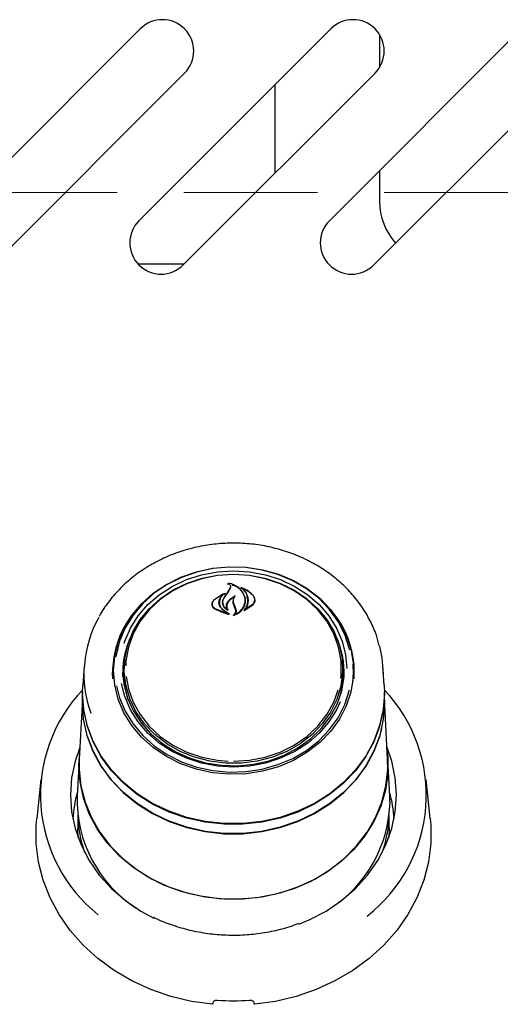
# Model space of a CAD drawing. Header units: inches. Extents: x 33 to 537, y 23 to 447.
# Tile 19 of 68: x 96.66 to 99.54, y 51.42 to 57.32. Entities that reach past the tile are written whole.
import ezdxf

# ---------------------------------------------------------------- set-up
doc = ezdxf.new("R2010")
doc.units = ezdxf.units.IN
doc.header["$LTSCALE"] = 16
doc.header["$MEASUREMENT"] = 0
doc.linetypes.add('HIDDEN', pattern=[0.075, 0.05, -0.025])
doc.layers.add('FORMAT', color=7, linetype='Continuous')

msp = doc.modelspace()

# ---------------------------------------------------------------- linework, layer by layer
at = {"color": 7, "linetype": 'Continuous', "lineweight": 25}
for p, q in [((96.2332, 56.1119), (97.3823, 57.261)), ((97.3742, 56.1119), (98.5233, 57.261)), ((98.5152, 56.1119), (99.6643, 57.261)), ((98.8153, 57.227), (98.8153, 57.0298)), ((97.6474, 56.9958), (96.4984, 55.8468)), ((98.7884, 56.9958), (97.6394, 55.8468)), ((99.9294, 56.9958), (98.7804, 55.8468)), ((98.1903, 56.3977), (98.1903, 56.928)), ((98.8153, 56.412), (98.8153, 56.2283)), ((97.368, 55.8533), (97.6459, 55.8533)), ((97.9093, 53.9334), (97.9043, 53.9365)), ((97.9055, 53.8839), (97.9186, 53.9068)), ((97.9205, 53.9114), (97.9073, 53.8873)), ((97.912, 53.94), (97.912, 53.9339)), ((97.9186, 53.9068), (97.9199, 53.9146)), ((97.9201, 53.9107), (97.9201, 53.9146)), ((97.9845, 53.915), (97.9845, 53.9099)), ((97.8796, 53.8763), (97.8228, 53.8383)), ((97.8612, 53.8517), (97.8809, 53.8751)), ((97.8812, 53.8718), (97.8812, 53.8756)), ((97.8936, 53.8785), (97.885, 53.8714)), ((97.8122, 53.8162), (97.8122, 53.8038)), ((97.8285, 53.7901), (97.9066, 53.7586)), ((97.8752, 53.827), (97.8752, 53.813)), ((97.9017, 53.7853), (97.9017, 53.7865)), ((97.9374, 53.8228), (97.9441, 53.8046)), ((97.9379, 53.8356), (97.9379, 53.8213)), ((97.9393, 53.8253), (97.946, 53.8068)), ((97.9528, 53.7827), (97.9441, 53.8046)), ((97.946, 53.8068), (97.9548, 53.7841)), ((98.0045, 53.7767), (98.0568, 53.811)), ((98.0106, 53.8258), (98.0106, 53.8383)), ((98.0113, 53.783), (98.0552, 53.8143)), ((98.068, 53.8306), (98.068, 53.8426)), ((97.9076, 53.76), (97.8753, 53.7838)), ((97.8767, 53.7837), (97.9159, 53.7559)), ((97.9079, 53.7588), (97.9079, 53.7594)), ((97.9483, 53.7541), (97.9483, 53.7537)), ((98.0098, 53.7837), (98.0098, 53.7825)), ((97.046, 53.4443), (97.038, 53.3301)), ((97.2234, 53.4556), (97.2226, 53.4445)), ((97.2841, 53.3994), (97.2853, 53.4338)), ((97.2872, 53.4619), (97.2853, 53.4338)), ((98.5954, 53.4338), (98.5934, 53.4619)), ((98.658, 53.4445), (98.6572, 53.4556)), ((98.8427, 53.3301), (98.8347, 53.4443)), ((97.2175, 53.3711), (97.2162, 53.4091)), ((97.2176, 53.3688), (97.2163, 53.4068)), ((97.2781, 53.3796), (97.2773, 53.4069)), ((97.0363, 53.2828), (97.038, 53.3301)), ((97.0363, 53.2882), (97.0348, 53.2594)), ((98.8458, 53.2594), (98.8443, 53.2882)), ((98.8467, 53.2238), (98.8458, 53.2594)), ((97.034, 53.2121), (97.0169, 52.8855)), ((98.8638, 52.8855), (98.8466, 53.2121)), ((97.0143, 52.8489), (97.0194, 52.9328)), ((97.0152, 52.8853), (97.0038, 52.6672)), ((98.8769, 52.6672), (98.8654, 52.8853)), ((96.7861, 52.7643), (96.7615, 52.5309)), ((99.1191, 52.5309), (99.0946, 52.7643)), ((98.8778, 52.6304), (98.8769, 52.6672)), ((97.0073, 52.5516), (97.0073, 52.4729)), ((98.8734, 52.4729), (98.8734, 52.5516)), ((97.0094, 52.4176), (97.0073, 52.4729)), ((98.8734, 52.4729), (98.8712, 52.4176))]:
    msp.add_line(p, q, dxfattribs=at)
at = {"color": 7, "linetype": 'Continuous', "lineweight": 25, "flags": 128}
for points in [[(97.2221, 53.418), (97.2291, 53.5046), (97.2499, 53.5895), (97.2842, 53.671), (97.3312, 53.7476), (97.3901, 53.8178), (97.4597, 53.8803), (97.5387, 53.9337), (97.6255, 53.9771), (97.7184, 54.0096), (97.8156, 54.0306), (97.9153, 54.0396), (98.0154, 54.0366), (98.1141, 54.0215), (98.2094, 53.9947), (98.2994, 53.9567), (98.3825, 53.9082), (98.457, 53.8501), (98.5214, 53.7836), (98.5745, 53.71), (98.6152, 53.6308), (98.6428, 53.5473), (98.6568, 53.4614), (98.6568, 53.3746), (98.6428, 53.2887), (98.6152, 53.2053), (98.5745, 53.126), (98.5214, 53.0524), (98.457, 52.9859), (98.3825, 52.9279), (98.2994, 52.8794), (98.2094, 52.8413), (98.1141, 52.8145), (98.0154, 52.7994), (97.9153, 52.7964), (97.8156, 52.8055), (97.7184, 52.8265), (97.6255, 52.859), (97.5387, 52.9024), (97.4597, 52.9558), (97.3901, 53.0182), (97.3312, 53.0884), (97.2842, 53.165), (97.2499, 53.2466), (97.2291, 53.3315), (97.2221, 53.418)], [(98.637, 53.539), (98.6342, 53.5513), (98.6069, 53.6336), (98.5666, 53.7119), (98.5142, 53.7846), (98.4506, 53.8503), (98.377, 53.9076), (98.295, 53.9555), (98.206, 53.9931), (98.1119, 54.0196), (98.0145, 54.0345), (97.9156, 54.0375), (97.8171, 54.0285), (97.7211, 54.0078), (97.6294, 53.9757), (97.5437, 53.9328), (97.4657, 53.8801), (97.3969, 53.8184), (97.3388, 53.7491), (97.2923, 53.6734), (97.2585, 53.5929), (97.2379, 53.509), (97.2366, 53.5005)], [(97.2858, 53.5825), (97.2892, 53.5929), (97.323, 53.6715), (97.3694, 53.7451), (97.4274, 53.8122), (97.4959, 53.8715), (97.5734, 53.9218), (97.6584, 53.962), (97.7491, 53.9913), (97.8437, 54.0091), (97.9403, 54.0151), (98.0369, 54.0091), (98.1315, 53.9913), (98.2222, 53.962), (98.3072, 53.9218), (98.3847, 53.8715), (98.4532, 53.8122), (98.5112, 53.7451), (98.5576, 53.6715), (98.5915, 53.5929), (98.6121, 53.511), (98.619, 53.4297)], [(97.9403, 53.9943), (98.0356, 53.9883), (98.1288, 53.9703), (98.218, 53.9407), (98.3013, 53.9002), (98.3769, 53.8497), (98.4432, 53.7901), (98.4988, 53.7228), (98.5425, 53.6493), (98.5733, 53.571), (98.5907, 53.4896), (98.5942, 53.407), (98.5837, 53.3248), (98.5596, 53.2447), (98.5222, 53.1686), (98.4724, 53.098), (98.4113, 53.0344), (98.3402, 52.9792), (98.2605, 52.9336), (98.174, 52.8984), (98.0826, 52.8746), (97.9881, 52.8626), (97.8926, 52.8626), (97.7981, 52.8746), (97.7066, 52.8984), (97.6201, 52.9336), (97.5404, 52.9792), (97.4693, 53.0344), (97.4082, 53.098), (97.3584, 53.1686), (97.3211, 53.2447), (97.2969, 53.3248), (97.2865, 53.407), (97.29, 53.4896), (97.3073, 53.571), (97.3382, 53.6493), (97.3818, 53.7228), (97.4374, 53.7901), (97.5037, 53.8497), (97.5793, 53.9002), (97.6626, 53.9407), (97.7518, 53.9703), (97.8451, 53.9883), (97.9403, 53.9943)], [(98.5824, 53.3724), (98.5844, 53.3913), (98.5844, 53.4749), (98.57, 53.5576), (98.5416, 53.6375), (98.4997, 53.7128), (98.4453, 53.7819), (98.3796, 53.8432), (98.3042, 53.8953), (98.2206, 53.9371), (98.1307, 53.9677), (98.0366, 53.9863), (97.9403, 53.9925), (97.8441, 53.9863), (97.7499, 53.9677), (97.6601, 53.9371), (97.5765, 53.8953), (97.501, 53.8432), (97.4353, 53.7819), (97.381, 53.7128), (97.3391, 53.6375), (97.3106, 53.5576), (97.2962, 53.4749), (97.2946, 53.4454)], [(98.8156, 53.5632), (98.8293, 53.4946), (98.8363, 53.3974)], [(98.6553, 53.3413), (98.6593, 53.4069), (98.658, 53.4445)], [(97.2775, 53.387), (97.2834, 53.3381), (97.3044, 53.2561), (97.3391, 53.1777), (97.3865, 53.1045), (97.4458, 53.0381), (97.5156, 52.9798), (97.5944, 52.9309), (97.6806, 52.8926), (97.7724, 52.8654), (97.8677, 52.8502), (97.9646, 52.8471), (98.0609, 52.8563), (98.1547, 52.8776), (98.2439, 52.9104), (98.3267, 52.9541), (98.4012, 53.0078), (98.4659, 53.0704), (98.5194, 53.1404), (98.5605, 53.2164), (98.5885, 53.2968), (98.6026, 53.3798), (98.6031, 53.387)], [(97.3109, 53.2387), (97.2911, 53.3166), (97.2841, 53.3994)], [(97.2972, 53.381), (97.3106, 53.3087), (97.3391, 53.2288), (97.381, 53.1535), (97.4353, 53.0844), (97.501, 53.0231), (97.5765, 52.971), (97.6601, 52.9292), (97.7499, 52.8986), (97.8441, 52.88), (97.908, 52.8745)], [(98.8427, 53.3301), (98.8443, 53.2828), (98.8372, 53.1846), (98.8159, 53.0881), (98.7808, 52.9946), (98.7325, 52.9056), (98.6717, 52.8226), (98.5993, 52.7468), (98.5166, 52.6795), (98.4247, 52.6217), (98.3252, 52.5744), (98.2197, 52.5382), (98.1097, 52.5137), (97.9971, 52.5014), (97.8836, 52.5014), (97.7709, 52.5137), (97.661, 52.5382), (97.5554, 52.5744), (97.4559, 52.6217), (97.3641, 52.6795), (97.2813, 52.7468), (97.209, 52.8226), (97.1481, 52.9056), (97.0998, 52.9946), (97.0647, 53.0881), (97.0434, 53.1846), (97.0363, 53.2828)], [(97.24, 53.3258), (97.2585, 53.2542), (97.2923, 53.1737), (97.3388, 53.098), (97.3969, 53.0287), (97.4657, 52.967), (97.5437, 52.9143), (97.6294, 52.8714), (97.7211, 52.8393), (97.8171, 52.8186), (97.9156, 52.8096), (98.0145, 52.8126), (98.1119, 52.8275), (98.206, 52.854), (98.295, 52.8915), (98.377, 52.9395), (98.4506, 52.9968), (98.5142, 53.0625), (98.5666, 53.1351), (98.6069, 53.2134), (98.6342, 53.2958), (98.6356, 53.3021)], [(98.5795, 53.2298), (98.5576, 53.1832), (98.5112, 53.1096), (98.4532, 53.0425), (98.3847, 52.9832), (98.3072, 52.9329), (98.2222, 52.8928), (98.1315, 52.8634), (98.0369, 52.8456), (97.9403, 52.8396), (97.8437, 52.8456), (97.7491, 52.8634), (97.6584, 52.8928), (97.5734, 52.9329), (97.4959, 52.9832), (97.4274, 53.0425), (97.3694, 53.1096), (97.323, 53.1832), (97.2892, 53.2618), (97.2693, 53.3394)], [(97.0348, 53.2594), (97.0339, 53.2238), (97.041, 53.1254), (97.0624, 53.0285), (97.0975, 52.9348), (97.146, 52.8456), (97.207, 52.7624), (97.2796, 52.6864), (97.3625, 52.6189), (97.4546, 52.561), (97.5544, 52.5135), (97.6602, 52.4772), (97.7705, 52.4527), (97.8834, 52.4403), (97.9972, 52.4403), (98.1102, 52.4527), (98.2204, 52.4772), (98.3263, 52.5135), (98.426, 52.561), (98.5181, 52.6189), (98.6011, 52.6864), (98.6736, 52.7624), (98.7346, 52.8456), (98.7831, 52.9348), (98.8183, 53.0285), (98.8396, 53.1254), (98.8467, 53.2238)], [(97.9403, 52.8738), (98.0366, 52.88), (98.1307, 52.8986), (98.2206, 52.9292), (98.3042, 52.971), (98.3796, 53.0231), (98.4453, 53.0844), (98.4997, 53.1535), (98.5416, 53.2288), (98.568, 53.3011)], [(98.8275, 53.0703), (98.8167, 53.0293), (98.7815, 52.9357), (98.7332, 52.8467), (98.6723, 52.7636), (98.5999, 52.6878), (98.517, 52.6204), (98.4251, 52.5626), (98.3256, 52.5152), (98.2199, 52.4789), (98.1099, 52.4545), (97.9971, 52.4421), (97.8835, 52.4421), (97.7708, 52.4545), (97.6607, 52.4789), (97.5551, 52.5152), (97.4555, 52.5626), (97.3636, 52.6204), (97.2808, 52.6878), (97.2084, 52.7636), (97.1475, 52.8467), (97.0991, 52.9357), (97.064, 53.0293), (97.0427, 53.1259), (97.0356, 53.2241), (97.0357, 53.2378)], [(98.8417, 53.2229), (98.8368, 53.1797), (98.8155, 53.0831), (98.7805, 52.9897), (98.7321, 52.9008), (98.6713, 52.8178), (98.599, 52.7421), (98.5163, 52.6748), (98.4245, 52.617), (98.3251, 52.5697), (98.2195, 52.5335), (98.1096, 52.5091), (97.9971, 52.4968), (97.8836, 52.4968), (97.771, 52.5091), (97.6611, 52.5335), (97.5556, 52.5697), (97.4561, 52.617), (97.3643, 52.6748), (97.2816, 52.7421), (97.2093, 52.8178), (97.1485, 52.9008), (97.1002, 52.9897), (97.0651, 53.0831), (97.0439, 53.1797), (97.0389, 53.2235)], [(97.0206, 52.957), (96.9922, 52.8753), (96.971, 52.7748), (96.9639, 52.6729), (96.971, 52.571), (96.9922, 52.4705), (97.0273, 52.373), (97.0757, 52.2799), (97.1367, 52.1925), (97.2094, 52.1121), (97.2928, 52.0399), (97.3856, 51.977), (97.4633, 51.935)], [(98.8613, 52.9328), (98.8646, 52.8983), (98.8646, 52.7995), (98.8506, 52.7015), (98.8228, 52.6058), (98.7816, 52.5137), (98.7277, 52.4267), (98.6618, 52.3461), (98.585, 52.2731), (98.4984, 52.2089), (98.4033, 52.1543), (98.3013, 52.1103), (98.1937, 52.0775), (98.0824, 52.0564), (97.9688, 52.0473), (97.8549, 52.0503), (97.7422, 52.0655), (97.6325, 52.0925), (97.5275, 52.131), (97.4288, 52.1803), (97.3378, 52.2399), (97.256, 52.3086), (97.1845, 52.3855), (97.1245, 52.4695), (97.0768, 52.5592), (97.0422, 52.6533), (97.0213, 52.7503), (97.0143, 52.8489), (97.0143, 52.8489)], [(98.3325, 51.8984), (98.3941, 51.9241), (98.495, 51.977), (98.5878, 52.0399), (98.6712, 52.1121), (98.7439, 52.1925), (98.8049, 52.2799), (98.8533, 52.373), (98.8884, 52.4705), (98.9097, 52.571), (98.9168, 52.6729), (98.9097, 52.7748), (98.8884, 52.8753), (98.86, 52.957)], [(97.0169, 52.8855), (97.0164, 52.8245), (97.0269, 52.7263), (97.0512, 52.6301), (97.089, 52.5371), (97.1398, 52.4489), (97.2026, 52.3667), (97.2767, 52.2918), (97.3608, 52.2254), (97.4537, 52.1685), (97.554, 52.1219), (97.6601, 52.0863), (97.7705, 52.0622), (97.8834, 52.0501), (97.9972, 52.0501), (98.1102, 52.0622), (98.2206, 52.0863), (98.3267, 52.1219), (98.427, 52.1685), (98.5199, 52.2254), (98.604, 52.2918), (98.678, 52.3667), (98.7409, 52.4489), (98.7916, 52.5371), (98.8294, 52.6301), (98.8538, 52.7263), (98.8643, 52.8245), (98.8638, 52.8855)], [(97.8153, 51.4185), (97.6887, 51.4362), (97.565, 51.4656), (97.4457, 51.5065), (97.3323, 51.5583), (97.2259, 51.6205), (97.128, 51.6922), (97.0396, 51.7727), (96.9618, 51.861), (96.8955, 51.9561), (96.8414, 52.0569), (96.8003, 52.1621), (96.7725, 52.2705), (96.7584, 52.381), (96.7583, 52.4921), (96.7615, 52.5309)], [(99.1191, 52.5309), (99.1224, 52.4921), (99.1222, 52.381), (99.1082, 52.2705), (99.0804, 52.1621), (99.0392, 52.0569), (98.9852, 51.9561), (98.9189, 51.861), (98.841, 51.7727), (98.7526, 51.6922), (98.6547, 51.6205), (98.5484, 51.5583), (98.4349, 51.5065), (98.3156, 51.4656), (98.192, 51.4362), (98.0653, 51.4185)]]:
    msp.add_lwpolyline(points, dxfattribs=at)
at = {"color": 7, "linetype": 'Continuous', "lineweight": 25}
for centre, radius, start, end in [((97.5148, 57.1284), 0.1875, 315, 135), ((98.6558, 57.1284), 0.1875, 315, 135), ((99.1903, 56.2283), 0.375, 180, 221.92781), ((97.5068, 55.9793), 0.1875, 135, 315), ((98.6478, 55.9793), 0.1875, 135, 315), ((101.8511, 51.0721), 4.845, 144.52439, 145.01992), ((103.397, 50.104), 6.6671, 145.42724, 145.7949), ((97.7293, 53.3976), 0.6846, 150.3798, 200.13155), ((97.7922, 53.4031), 0.576, 140.17755, 179.40735), ((98.0962, 53.4063), 0.568, 356.44754, 40.07215), ((97.7785, 53.4042), 0.5622, 149.45803, 179.73496), ((98.1065, 53.4056), 0.5577, 356.22214, 30.64321), ((97.7863, 53.4056), 0.509, 154.51322, 179.8582), ((98.095, 53.4059), 0.5082, 357.0291, 25.48813), ((97.7817, 53.3978), 0.5043, 161.21101, 179.9298), ((98.099, 53.3978), 0.5043, 0.0702, 18.78899), ((98.0991, 53.3996), 0.4974, 341.11971, 3.93682), ((97.6984, 52.6712), 0.914, 136.34646, 231.58709), ((98.1794, 52.6712), 0.9161, 307.78276, 43.52991), ((97.7089, 52.4868), 0.7321, 164.07111, 176.65584), ((97.7772, 52.6444), 0.7737, 178.31266, 237.22402), ((98.1717, 52.4868), 0.7322, 3.34537, 15.9285), ((98.096, 52.6495), 0.7821, 303.03483, 358.59728), ((97.7158, 52.567), 0.7085, 181.38765, 199.71211), ((98.1624, 52.5675), 0.711, 340.32016, 358.5795), ((97.9403, 52.8034), 1.3634, 265.99568, 274.00432)]:
    msp.add_arc(centre, radius, start, end, dxfattribs=at)
for centre, major_axis, start_param, end_param in [((97.5665, 51.7324), (1.2168, 3.7133), 4.655852, 4.66005), ((98.3141, 51.7324), (-1.2168, 3.7133), 1.623135, 1.627333)]:
    msp.add_ellipse(centre, major_axis=major_axis, ratio=0.085654, start_param=start_param, end_param=end_param, dxfattribs=at)
for points, knots in [([(98.8139, 53.5656), (98.8085, 53.5867), (98.7954, 53.6379), (98.7607, 53.7157), (98.7126, 53.798), (98.6532, 53.8746), (98.5841, 53.9447), (98.506, 54.0071), (98.4199, 54.0611), (98.3272, 54.1059), (98.229, 54.1408), (98.1268, 54.1654), (98.022, 54.1793), (97.916, 54.1822), (97.8103, 54.1742), (97.7063, 54.1554), (97.6056, 54.1259), (97.5095, 54.0863), (97.4194, 54.0369), (97.3366, 53.9786), (97.262, 53.9121), (97.198, 53.838), (97.1561, 53.7806), (97.1393, 53.7468), (97.1367, 53.7415)], [0, 0, 0, 0, 0.0332727, 0.0807068, 0.1282088, 0.1757971, 0.2234775, 0.2712458, 0.3190911, 0.3669988, 0.4149553, 0.4629482, 0.5109686, 0.5590091, 0.6070649, 0.6551304, 0.7032007, 0.7512681, 0.7993232, 0.8473524, 0.895339, 0.9432633, 0.9911059, 1, 1, 1, 1]), ([(97.9043, 53.9365), (97.9042, 53.9365), (97.904, 53.9366), (97.9039, 53.9368), (97.9039, 53.9371), (97.9039, 53.9374), (97.9041, 53.9376), (97.9044, 53.9377), (97.9047, 53.9378), (97.905, 53.9378), (97.9051, 53.9378), (97.9051, 53.9378)], [0, 0, 0, 0, 0.1224, 0.244236, 0.369255, 0.495977, 0.62191, 0.744824, 0.862763, 0.978258, 1, 1, 1, 1]), ([(97.912, 53.9356), (97.9101, 53.9364), (97.9079, 53.9373), (97.9054, 53.9377), (97.9051, 53.9378)], [0, 0, 0, 0, 0.876759, 1, 1, 1, 1]), ([(97.9133, 53.9407), (97.9132, 53.9407), (97.913, 53.9407), (97.9127, 53.9407), (97.9124, 53.9406), (97.9121, 53.9404), (97.912, 53.9401), (97.912, 53.9399), (97.9121, 53.9396), (97.9122, 53.9395), (97.9123, 53.9395)], [0, 0, 0, 0, 0.124643, 0.249926, 0.374545, 0.500723, 0.629492, 0.760432, 0.893033, 1, 1, 1, 1]), ([(97.9123, 53.9395), (97.9137, 53.9381), (97.9174, 53.9346), (97.9212, 53.9279), (97.9228, 53.9195), (97.9212, 53.9141), (97.9205, 53.9114)], [0, 0, 0, 0, 0.174091, 0.449115, 0.724053, 1, 1, 1, 1]), ([(98.0052, 53.8676), (98.001, 53.8762), (97.9927, 53.8934), (97.9704, 53.9149), (97.9437, 53.9315), (97.9231, 53.9377), (97.9133, 53.9407)], [0, 0, 0, 0, 0.258265, 0.514964, 0.771452, 1, 1, 1, 1]), ([(98.0071, 53.8644), (98.0009, 53.8758), (97.9883, 53.8985), (97.96, 53.9208), (97.9387, 53.927), (97.9326, 53.9288)], [0, 0, 0, 0, 0.417441, 0.835066, 1, 1, 1, 1]), ([(97.9725, 53.9153), (97.9724, 53.9153), (97.9722, 53.9155), (97.9721, 53.9157), (97.9721, 53.9159), (97.9722, 53.9162), (97.9724, 53.9164), (97.9727, 53.9166), (97.973, 53.9166), (97.9733, 53.9166), (97.9734, 53.9166), (97.9735, 53.9165)], [0, 0, 0, 0, 0.117455, 0.234751, 0.354613, 0.476588, 0.598184, 0.717405, 0.832785, 0.945408, 1, 1, 1, 1]), ([(97.986, 53.9157), (97.9859, 53.9157), (97.9857, 53.9158), (97.9853, 53.9158), (97.985, 53.9157), (97.9848, 53.9155), (97.9846, 53.9153), (97.9845, 53.9151), (97.9846, 53.9148), (97.9847, 53.9146), (97.9848, 53.9145), (97.9848, 53.9145)], [0, 0, 0, 0, 0.115038, 0.23064, 0.345804, 0.461981, 0.58029, 0.700485, 0.821941, 0.943125, 1, 1, 1, 1]), ([(98.0568, 53.8683), (98.0403, 53.8819), (98.0189, 53.8996), (97.9909, 53.9099), (97.9845, 53.9122)], [0, 0, 0, 0, 0.771758, 1, 1, 1, 1]), ([(97.9848, 53.9145), (97.9912, 53.9091), (98.0055, 53.8972), (98.0202, 53.8743), (98.0289, 53.8476), (98.0272, 53.8293), (98.0264, 53.8202)], [0, 0, 0, 0, 0.211221, 0.473541, 0.73597, 1, 1, 1, 1]), ([(98.0552, 53.8713), (98.0443, 53.8809), (98.0242, 53.8986), (97.998, 53.9103), (97.986, 53.9157)], [0, 0, 0, 0, 0.539119, 1, 1, 1, 1]), ([(97.8925, 53.8798), (97.8713, 53.8695), (97.8454, 53.857), (97.8249, 53.8395), (97.8213, 53.8363)], [0, 0, 0, 0, 0.8204394, 1, 1, 1, 1]), ([(97.8536, 53.8246), (97.8539, 53.8293), (97.8546, 53.8386), (97.859, 53.8474), (97.8612, 53.8517)], [0, 0, 0, 0, 0.500012, 1, 1, 1, 1]), ([(97.863, 53.848), (97.8599, 53.8414), (97.8559, 53.833), (97.8557, 53.8242), (97.8556, 53.8223)], [0, 0, 0, 0, 0.784197, 1, 1, 1, 1]), ([(97.8814, 53.8497), (97.8783, 53.844), (97.8723, 53.8328), (97.8732, 53.8143), (97.8816, 53.7971), (97.8939, 53.7859), (97.9027, 53.7812), (97.905, 53.78)], [0, 0, 0, 0, 0.229603, 0.459163, 0.689564, 0.918378, 1, 1, 1, 1]), ([(97.8831, 53.852), (97.8801, 53.8461), (97.874, 53.8343), (97.8756, 53.8149), (97.8844, 53.7978), (97.8951, 53.7896), (97.9001, 53.7858)], [0, 0, 0, 0, 0.259728, 0.519487, 0.779228, 1, 1, 1, 1]), ([(97.8809, 53.8751), (97.881, 53.8751), (97.8811, 53.8753), (97.8812, 53.8756), (97.8811, 53.8758), (97.881, 53.8761), (97.8807, 53.8762), (97.8804, 53.8764), (97.8801, 53.8764), (97.8798, 53.8763), (97.8797, 53.8763), (97.8796, 53.8763)], [0, 0, 0, 0, 0.1189368, 0.2378311, 0.358112, 0.4788489, 0.599371, 0.717879, 0.8348222, 0.9506522, 1, 1, 1, 1]), ([(97.8925, 53.8798), (97.8926, 53.8798), (97.8928, 53.8798), (97.8931, 53.8798), (97.8934, 53.8798), (97.8937, 53.8796), (97.8939, 53.8794), (97.894, 53.8792), (97.8939, 53.8789), (97.8938, 53.8787), (97.8936, 53.8786), (97.8936, 53.8785)], [0, 0, 0, 0, 0.110967, 0.222319, 0.333002, 0.445559, 0.560656, 0.678523, 0.798035, 0.91756, 1, 1, 1, 1]), ([(97.9039, 53.8252), (97.9102, 53.8338), (97.9218, 53.8496), (97.9402, 53.8604), (97.9486, 53.8654)], [0, 0, 0, 0, 0.544319, 1, 1, 1, 1]), ([(97.9415, 53.8563), (97.932, 53.8496), (97.9177, 53.8397), (97.9087, 53.8267), (97.9057, 53.8223)], [0, 0, 0, 0, 0.666829, 1, 1, 1, 1]), ([(97.95, 53.8643), (97.9484, 53.8624), (97.944, 53.8574), (97.9395, 53.8482), (97.9372, 53.8367), (97.9386, 53.8291), (97.9393, 53.8253)], [0, 0, 0, 0, 0.16332, 0.4416379, 0.7203684, 1, 1, 1, 1]), ([(97.9486, 53.8654), (97.9487, 53.8654), (97.9489, 53.8655), (97.9492, 53.8655), (97.9496, 53.8655), (97.9499, 53.8653), (97.9501, 53.8651), (97.9502, 53.8648), (97.9502, 53.8646), (97.9501, 53.8644), (97.95, 53.8643), (97.95, 53.8643)], [0, 0, 0, 0, 0.118611, 0.237712, 0.356346, 0.47484, 0.594551, 0.715924, 0.838786, 0.962039, 1, 1, 1, 1]), ([(98.0086, 53.8204), (98.0098, 53.8284), (98.0121, 53.8443), (98.0075, 53.8598), (98.0052, 53.8676)], [0, 0, 0, 0, 0.499998, 1, 1, 1, 1]), ([(98.0106, 53.818), (98.0119, 53.8297), (98.0137, 53.8455), (98.0084, 53.8606), (98.0071, 53.8644)], [0, 0, 0, 0, 0.745681, 1, 1, 1, 1]), ([(98.0244, 53.8182), (98.0261, 53.8304), (98.0283, 53.8453), (98.0208, 53.8588), (98.0194, 53.8613)], [0, 0, 0, 0, 0.8115184, 1, 1, 1, 1]), ([(98.0552, 53.8143), (98.0588, 53.8185), (98.066, 53.8271), (98.069, 53.8426), (98.066, 53.8581), (98.0588, 53.8669), (98.0552, 53.8713)], [0, 0, 0, 0, 0.249987, 0.499994, 0.74996, 1, 1, 1, 1]), ([(98.0568, 53.811), (98.0605, 53.8154), (98.0681, 53.8241), (98.0711, 53.8398), (98.0678, 53.8554), (98.0604, 53.8641), (98.0568, 53.8683)], [0, 0, 0, 0, 0.253616, 0.507151, 0.762076, 1, 1, 1, 1]), ([(97.8213, 53.8363), (97.8184, 53.8332), (97.8125, 53.8269), (97.8095, 53.8154), (97.8112, 53.8039), (97.8174, 53.794), (97.8242, 53.7894), (97.8273, 53.7873)], [0, 0, 0, 0, 0.2050617, 0.410013, 0.6175177, 0.8269236, 1, 1, 1, 1]), ([(97.8228, 53.8383), (97.821, 53.8365), (97.8174, 53.8328), (97.814, 53.8265), (97.8122, 53.8198), (97.8121, 53.813), (97.8138, 53.8063), (97.8172, 53.8001), (97.822, 53.7945), (97.8264, 53.7916), (97.8285, 53.7901)], [0, 0, 0, 0, 0.1249802, 0.2497866, 0.3749265, 0.4997587, 0.6246993, 0.7497447, 0.8746858, 1, 1, 1, 1]), ([(97.8273, 53.7873), (97.851, 53.7759), (97.8788, 53.7626), (97.9103, 53.7556), (97.9149, 53.7545)], [0, 0, 0, 0, 0.853881, 1, 1, 1, 1]), ([(97.8753, 53.7838), (97.8691, 53.7897), (97.8567, 53.8016), (97.8546, 53.8169), (97.8536, 53.8246)], [0, 0, 0, 0, 0.499906, 1, 1, 1, 1]), ([(97.8556, 53.8223), (97.8564, 53.8161), (97.858, 53.8038), (97.8676, 53.791), (97.8749, 53.7851), (97.8767, 53.7837)], [0, 0, 0, 0, 0.432182, 0.864471, 1, 1, 1, 1]), ([(97.9016, 53.7867), (97.9006, 53.7892), (97.8983, 53.795), (97.8973, 53.8047), (97.8987, 53.8153), (97.9021, 53.8219), (97.9039, 53.8252)], [0, 0, 0, 0, 0.194719, 0.462369, 0.73062, 1, 1, 1, 1]), ([(97.9057, 53.8223), (97.9033, 53.8174), (97.8987, 53.8076), (97.8999, 53.7929), (97.9045, 53.7846), (97.9065, 53.781)], [0, 0, 0, 0, 0.365087, 0.730133, 1, 1, 1, 1]), ([(97.9001, 53.7858), (97.9002, 53.7858), (97.9004, 53.7857), (97.9007, 53.7856), (97.901, 53.7857), (97.9013, 53.7858), (97.9016, 53.786), (97.9017, 53.7863), (97.9017, 53.7865), (97.9017, 53.7867), (97.9016, 53.7867)], [0, 0, 0, 0, 0.128367, 0.25682, 0.384913, 0.512514, 0.640489, 0.769767, 0.900073, 1, 1, 1, 1]), ([(97.9368, 53.8331), (97.9365, 53.831), (97.936, 53.8275), (97.937, 53.8241), (97.9374, 53.8228)], [0, 0, 0, 0, 0.626352, 1, 1, 1, 1]), ([(97.9413, 53.7477), (97.9509, 53.752), (97.9724, 53.7617), (97.9986, 53.786), (98.0065, 53.807), (98.0106, 53.818)], [0, 0, 0, 0, 0.276667, 0.623595, 1, 1, 1, 1]), ([(97.9498, 53.7534), (97.9563, 53.7569), (97.9704, 53.7644), (97.9879, 53.7801), (98.002, 53.7992), (98.0064, 53.8133), (98.0086, 53.8204)], [0, 0, 0, 0, 0.2171309, 0.4774897, 0.7380145, 1, 1, 1, 1]), ([(98.0032, 53.7778), (98.0095, 53.7859), (98.0194, 53.7986), (98.0231, 53.813), (98.0244, 53.8182)], [0, 0, 0, 0, 0.636798, 1, 1, 1, 1]), ([(98.0264, 53.8202), (98.0246, 53.8133), (98.0213, 53.8006), (98.0135, 53.7892), (98.0099, 53.7841)], [0, 0, 0, 0, 0.546375, 1, 1, 1, 1]), ([(97.9065, 53.781), (97.9065, 53.7809), (97.9066, 53.7808), (97.9066, 53.7805), (97.9064, 53.7802), (97.9062, 53.78), (97.9059, 53.7799), (97.9056, 53.7799), (97.9053, 53.7799), (97.9051, 53.78), (97.905, 53.78)], [0, 0, 0, 0, 0.131094, 0.2623, 0.39368, 0.524136, 0.652837, 0.779929, 0.906117, 1, 1, 1, 1]), ([(97.9066, 53.7586), (97.9067, 53.7586), (97.907, 53.7586), (97.9073, 53.7586), (97.9076, 53.7588), (97.9078, 53.759), (97.9079, 53.7592), (97.9079, 53.7595), (97.9078, 53.7598), (97.9077, 53.7599), (97.9076, 53.76)], [0, 0, 0, 0, 0.122224, 0.244824, 0.36752, 0.490209, 0.614061, 0.738525, 0.863406, 1, 1, 1, 1]), ([(97.9159, 53.7559), (97.9159, 53.7559), (97.9161, 53.7557), (97.9162, 53.7555), (97.9162, 53.7552), (97.9161, 53.7549), (97.9159, 53.7547), (97.9156, 53.7546), (97.9153, 53.7545), (97.9151, 53.7545), (97.9149, 53.7545)], [0, 0, 0, 0, 0.125786, 0.251555, 0.378293, 0.504932, 0.631415, 0.756401, 0.880096, 1, 1, 1, 1]), ([(97.9413, 53.7477), (97.9412, 53.7477), (97.941, 53.7476), (97.9407, 53.7477), (97.9404, 53.7478), (97.9401, 53.7479), (97.94, 53.7482), (97.9399, 53.7484), (97.9399, 53.7487), (97.9401, 53.7489), (97.9402, 53.749), (97.9402, 53.749)], [0, 0, 0, 0, 0.116936, 0.233789, 0.350569, 0.46767, 0.585832, 0.705474, 0.825856, 0.946336, 1, 1, 1, 1]), ([(97.9402, 53.749), (97.9417, 53.7502), (97.9465, 53.754), (97.9523, 53.7622), (97.9551, 53.7728), (97.9535, 53.7796), (97.9528, 53.7827)], [0, 0, 0, 0, 0.130202, 0.43673, 0.746185, 1, 1, 1, 1]), ([(97.9485, 53.7546), (97.9485, 53.7545), (97.9483, 53.7543), (97.9483, 53.7541), (97.9484, 53.7538), (97.9486, 53.7536), (97.9489, 53.7534), (97.9492, 53.7533), (97.9495, 53.7533), (97.9497, 53.7534), (97.9498, 53.7534)], [0, 0, 0, 0, 0.126147, 0.252417, 0.378838, 0.505031, 0.630831, 0.755492, 0.879792, 1, 1, 1, 1]), ([(97.9548, 53.7841), (97.9555, 53.7813), (97.9568, 53.7756), (97.9556, 53.767), (97.9526, 53.7599), (97.9496, 53.756), (97.9485, 53.7546)], [0, 0, 0, 0, 0.280341, 0.560258, 0.840546, 1, 1, 1, 1]), ([(98.0045, 53.7767), (98.0044, 53.7766), (98.0042, 53.7765), (98.0038, 53.7765), (98.0035, 53.7766), (98.0032, 53.7768), (98.0031, 53.777), (98.003, 53.7773), (98.003, 53.7775), (98.0031, 53.7777), (98.0032, 53.7778), (98.0032, 53.7778)], [0, 0, 0, 0, 0.121974, 0.243857, 0.365244, 0.48622, 0.607912, 0.731579, 0.85658, 0.982521, 1, 1, 1, 1]), ([(98.0099, 53.7841), (98.0099, 53.784), (98.0098, 53.7838), (98.0097, 53.7836), (98.0098, 53.7833), (98.0101, 53.7831), (98.0103, 53.7829), (98.0107, 53.7828), (98.011, 53.7829), (98.0112, 53.7829), (98.0113, 53.783)], [0, 0, 0, 0, 0.126463, 0.252737, 0.379313, 0.505039, 0.629754, 0.753406, 0.876397, 1, 1, 1, 1]), ([(97.9403, 51.8309), (97.9212, 51.8312), (97.8655, 51.832), (97.7735, 51.8416), (97.6659, 51.8627), (97.5626, 51.8953), (97.4943, 51.9212), (97.4628, 51.9385), (97.4621, 51.9389)], [0, 0, 0, 0, 0.1145292, 0.3346499, 0.5548392, 0.7750203, 0.995209, 1, 1, 1, 1]), ([(98.3307, 51.9025), (98.3154, 51.8965), (98.2668, 51.8772), (98.1799, 51.8552), (98.0737, 51.837), (97.9933, 51.8313), (97.9494, 51.831), (97.9403, 51.8309)], [0, 0, 0, 0, 0.125316, 0.399125, 0.672876, 0.932216, 1, 1, 1, 1]), ([(97.8205, 51.434), (97.8212, 51.4354), (97.8228, 51.4382), (97.8283, 51.4414), (97.8354, 51.4433), (97.8414, 51.4436), (97.8447, 51.4434), (97.8451, 51.4433)], [0, 0, 0, 0, 0.239975, 0.479961, 0.720151, 0.961312, 1, 1, 1, 1]), ([(98.0355, 51.4433), (98.0383, 51.4434), (98.044, 51.4435), (98.0515, 51.4417), (98.0571, 51.4387), (98.0595, 51.4359), (98.0601, 51.4342), (98.0601, 51.434)], [0, 0, 0, 0, 0.242124, 0.484275, 0.725677, 0.96601, 1, 1, 1, 1])]:
    msp.add_open_spline(points, degree=3, knots=knots, dxfattribs=at)
at = {"layer": 'FORMAT', "linetype": 'HIDDEN', "lineweight": 18}
msp.add_line((41.2429, 56.2813), (205.0203, 56.2813), dxfattribs=at)

doc.saveas('drawing.dxf')
